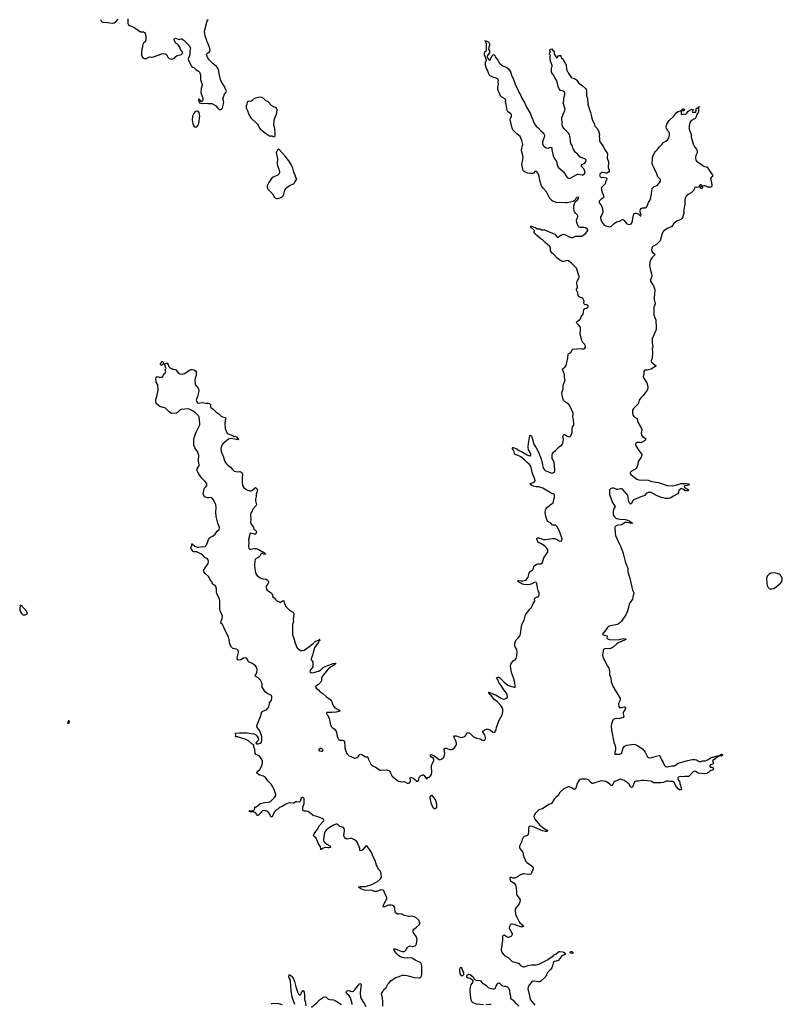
# Model space of a CAD drawing. Header units: inches. Extents: x 2294237 to 2473966, y 835830 to 1006981.
# Tile 24 of 77: x 2328371 to 2344997, y 934951 to 956432. Entities that reach past the tile are written whole.
import ezdxf

# ---------------------------------------------------------------- set-up
doc = ezdxf.new("R2010")
doc.units = ezdxf.units.IN
doc.header["$MEASUREMENT"] = 0
for name, color, linetype in [('C3924', 7, 'Continuous'), ('C3933', 7, 'Continuous'), ('C3934', 7, 'Continuous'), ('C3935', 7, 'Continuous'), ('C3943', 7, 'Continuous'), ('C3944', 7, 'Continuous'), ('C3945', 7, 'Continuous')]:
    doc.layers.add(name, color=color, linetype=linetype)

msp = doc.modelspace()

# ---------------------------------------------------------------- linework, layer by layer
at = {"layer": 'C3924', "color": 6, "elevation": 300}
for points in [[(2328390, 943658), (2328382, 943650), (2328371, 943590), (2328376, 943550), (2328390, 943512), (2328410, 943478), (2328430, 943458), (2328450, 943446), (2328490, 943445), (2328530, 943462), (2328538, 943470), (2328535, 943490), (2328517, 943530), (2328436, 943616), (2328430, 943628), (2328410, 943648)], [(2329450, 941146), (2329430, 941138), (2329418, 941110), (2329414, 941090), (2329430, 941074), (2329450, 941094), (2329455, 941110)]]:
    msp.add_lwpolyline(points, close=True, dxfattribs=at)
at = {"layer": 'C3933', "color": 6, "elevation": 200}
for points in [[(2336288, 934910), (2336286, 935014), (2336282, 935090), (2336260, 935170), (2336262, 935190), (2336291, 935229), (2336309, 935271), (2336361, 935319), (2336400, 935390), (2336430, 935419), (2336471, 935469), (2336570, 935538), (2336642, 935558), (2336712, 935588), (2336750, 935590), (2336810, 935583), (2336870, 935562), (2336970, 935539), (2337070, 935529), (2337090, 935532), (2337115, 935545), (2337131, 935569), (2337138, 935602), (2337142, 935650), (2337140, 935790), (2337133, 935830), (2337115, 935855), (2337091, 935871), (2336990, 935913), (2336940, 935950), (2336910, 935962), (2336830, 935960), (2336750, 935967), (2336710, 935973), (2336670, 935986), (2336636, 936010), (2336576, 936070), (2336532, 936130), (2336527, 936150), (2336530, 936158), (2336550, 936160), (2336710, 936103), (2336750, 936102), (2336770, 936111), (2336791, 936129), (2336828, 936192), (2336850, 936214), (2336870, 936223), (2336890, 936225), (2336930, 936213), (2336950, 936212), (2336990, 936225), (2337010, 936242), (2337025, 936270), (2337035, 936370), (2337014, 936430), (2336960, 936510), (2336948, 936550), (2336948, 936570), (2336966, 936594), (2337024, 936636), (2337085, 936690), (2337093, 936710), (2337093, 936730), (2337070, 936784), (2337010, 936843), (2336950, 936870), (2336930, 936872), (2336870, 936865), (2336850, 936868), (2336761, 936890), (2336690, 936924), (2336630, 936919), (2336610, 936920), (2336590, 936927), (2336567, 936947), (2336556, 936970), (2336551, 937050), (2336544, 937070), (2336530, 937092), (2336507, 937110), (2336470, 937117), (2336410, 937113), (2336390, 937108), (2336310, 937070), (2336295, 937075), (2336293, 937090), (2336316, 937150), (2336372, 937250), (2336378, 937270), (2336370, 937304), (2336336, 937356), (2336307, 937427), (2336290, 937444), (2336247, 937447), (2336150, 937414), (2336110, 937409), (2336055, 937435), (2336030, 937442), (2335910, 937431), (2335879, 937439), (2335812, 937470), (2335778, 937490), (2335759, 937510), (2335770, 937517), (2335797, 937523), (2335910, 937521), (2336050, 937567), (2336170, 937630), (2336236, 937690), (2336251, 937710), (2336259, 937730), (2336251, 937789), (2336234, 937854), (2336223, 937870), (2336186, 937906), (2336170, 937954), (2336147, 937990), (2336123, 938090), (2336070, 938186), (2336050, 938259), (2335950, 938402), (2335930, 938408), (2335910, 938399), (2335850, 938324), (2335830, 938308), (2335810, 938300), (2335790, 938308), (2335786, 938350), (2335774, 938390), (2335729, 938490), (2335715, 938510), (2335657, 938550), (2335610, 938568), (2335573, 938567), (2335510, 938555), (2335490, 938559), (2335470, 938573), (2335450, 938597), (2335439, 938630), (2335453, 938750), (2335446, 938790), (2335428, 938810), (2335351, 938831), (2335310, 938873), (2335290, 938879), (2335270, 938878), (2335210, 938857), (2335126, 938810), (2335050, 938747), (2335030, 938724), (2335013, 938690), (2334992, 938570), (2334993, 938530), (2335005, 938505), (2335030, 938474), (2335070, 938445), (2335136, 938410), (2335156, 938390), (2335155, 938385), (2335138, 938370), (2335110, 938365), (2335090, 938363), (2335030, 938370), (2335010, 938367), (2334985, 938355), (2334950, 938328), (2334930, 938329), (2334935, 938345), (2334929, 938390), (2334889, 938450), (2334833, 938573), (2334778, 938630), (2334794, 938670), (2334863, 938770), (2334908, 938852), (2334993, 938950), (2335003, 938970), (2334996, 938990), (2334954, 939010), (2334848, 939048), (2334790, 939062), (2334770, 939071), (2334690, 939133), (2334650, 939157), (2334616, 939164), (2334570, 939164), (2334550, 939175), (2334543, 939190), (2334541, 939230), (2334545, 939255), (2334570, 939331), (2334574, 939390), (2334570, 939444), (2334550, 939464), (2334530, 939463), (2334509, 939450), (2334499, 939430), (2334483, 939377), (2334470, 939365), (2334408, 939372), (2334390, 939368), (2334350, 939341), (2334330, 939336), (2334250, 939346), (2334170, 939318), (2334093, 939270), (2334033, 939247), (2333990, 939204), (2333950, 939176), (2333923, 939150), (2333903, 939117), (2333888, 939072), (2333870, 939038), (2333850, 939043), (2333822, 939102), (2333795, 939135), (2333762, 939162), (2333730, 939175), (2333690, 939180), (2333668, 939172), (2333646, 939154), (2333610, 939107), (2333570, 939069), (2333550, 939074), (2333518, 939118), (2333482, 939142), (2333450, 939148), (2333379, 939150), (2333375, 939170), (2333390, 939174), (2333429, 939171), (2333446, 939174), (2333478, 939190), (2333495, 939210), (2333489, 939230), (2333498, 939250), (2333510, 939258), (2333530, 939258), (2333589, 939310), (2333621, 939330), (2333710, 939355), (2333790, 939358), (2333830, 939369), (2333936, 939470), (2333955, 939505), (2333957, 939530), (2333916, 939636), (2333876, 939716), (2333852, 939752), (2333779, 939830), (2333730, 939899), (2333710, 939917), (2333690, 939927), (2333604, 939950), (2333550, 939990), (2333546, 940000)], [(2336455, 940000), (2336476, 939956), (2336495, 939930), (2336617, 939830), (2336639, 939819), (2336690, 939805), (2336750, 939811), (2336767, 939807), (2336817, 939777), (2336850, 939776), (2336870, 939783), (2336889, 939811), (2336891, 939831), (2336881, 939890), (2336890, 939906), (2336910, 939902), (2336950, 939883), (2336982, 939862), (2337030, 939821), (2337050, 939817), (2337067, 939833), (2337079, 939890), (2337090, 939917), (2337110, 939937), (2337155, 939955), (2337170, 939956), (2337190, 939941), (2337230, 939876), (2337250, 939871), (2337270, 939896), (2337310, 939914), (2337330, 939934), (2337350, 939970), (2337357, 940000)], [(2340000, 939388), (2339968, 939332), (2339950, 939322), (2339908, 939310), (2339770, 939219), (2339710, 939205), (2339690, 939195), (2339610, 939117), (2339590, 939081), (2339584, 939050), (2339590, 939016), (2339604, 938990), (2339710, 938859), (2339804, 938784), (2339864, 938750), (2339875, 938730), (2339857, 938723), (2339838, 938722), (2339770, 938733), (2339550, 938831), (2339510, 938837), (2339490, 938834), (2339470, 938816), (2339462, 938798), (2339461, 938690), (2339450, 938644), (2339431, 938629), (2339390, 938623), (2339370, 938614), (2339348, 938592), (2339326, 938550), (2339309, 938491), (2339270, 938401), (2339268, 938370), (2339274, 938354), (2339343, 938270), (2339351, 938250), (2339350, 938210), (2339359, 938170), (2339409, 938069), (2339430, 938044), (2339489, 938010), (2339560, 937950), (2339568, 937930), (2339568, 937910), (2339521, 937799), (2339512, 937788), (2339458, 937782), (2339370, 937799), (2339350, 937799), (2339290, 937775), (2339222, 937730), (2339170, 937705), (2339150, 937702), (2339130, 937705), (2339070, 937722), (2339057, 937710), (2339054, 937690), (2339070, 937647), (2339090, 937628), (2339152, 937592), (2339183, 937550), (2339189, 937530), (2339192, 937470), (2339204, 937410), (2339202, 937350), (2339213, 937330), (2339262, 937270), (2339281, 937230), (2339276, 937190), (2339258, 937142), (2339235, 937110), (2339193, 937067), (2339177, 937030), (2339173, 936987), (2339187, 936890), (2339207, 936850), (2339235, 936810), (2339260, 936750), (2339273, 936730), (2339349, 936670), (2339354, 936650), (2339330, 936642), (2339290, 936643), (2339150, 936693), (2339110, 936703), (2339090, 936702), (2339069, 936691), (2339047, 936650), (2339041, 936610), (2339102, 936510), (2339109, 936490), (2339109, 936470), (2339100, 936450), (2339076, 936430), (2339030, 936411), (2338997, 936417), (2338930, 936460), (2338907, 936450), (2338897, 936423), (2338897, 936350), (2338870, 936150), (2338871, 936130), (2338881, 936090), (2338890, 936073), (2338930, 936023), (2338950, 936006), (2339022, 935970), (2339090, 935900), (2339110, 935888), (2339249, 935849), (2339294, 935794), (2339330, 935773), (2339350, 935769), (2339370, 935772), (2339450, 935801), (2339529, 935809), (2339630, 935813), (2339691, 935829), (2339881, 935919), (2339916, 935950), (2339975, 935985), (2340000, 936011)], [(2340000, 935852), (2339999, 935850), (2339991, 935790), (2339975, 935750), (2339940, 935700), (2339875, 935645), (2339839, 935561), (2339814, 935526), (2339738, 935462), (2339710, 935445), (2339676, 935444), (2339590, 935459), (2339570, 935459), (2339540, 935450), (2339520, 935430), (2339503, 935397), (2339465, 935350), (2339455, 935325), (2339450, 935290), (2339454, 935250), (2339479, 935179), (2339493, 935090), (2339509, 935050), (2339599, 934930)], [(2334367, 934950), (2334308, 935110), (2334287, 935250), (2334277, 935457), (2334269, 935490), (2334248, 935530), (2334242, 935550), (2334246, 935594), (2334250, 935601), (2334254, 935594), (2334290, 935572), (2334310, 935552), (2334337, 935510), (2334360, 935450), (2334392, 935330), (2334430, 935220), (2334450, 935178), (2334470, 935159), (2334490, 935161), (2334511, 935189), (2334530, 935239), (2334550, 935251), (2334570, 935215), (2334580, 935150), (2334578, 935058), (2334604, 934990), (2334610, 934917)], [(2339253, 934910), (2339200, 934960), (2339150, 935020), (2339130, 935038), (2339080, 935070), (2339078, 935130), (2339067, 935170), (2339057, 935250), (2339039, 935290), (2339010, 935321), (2338990, 935334), (2338970, 935339), (2338930, 935341), (2338907, 935347), (2338890, 935356), (2338830, 935410), (2338810, 935416), (2338790, 935402), (2338770, 935375), (2338737, 935303), (2338728, 935292), (2338710, 935283), (2338690, 935282), (2338630, 935297), (2338593, 935313), (2338551, 935351), (2338479, 935399), (2338430, 935453), (2338410, 935462), (2338333, 935473), (2338289, 935489), (2338273, 935530), (2338190, 935595), (2338170, 935603), (2338150, 935599), (2338131, 935590), (2338111, 935570), (2338111, 935550), (2338152, 935530), (2338190, 935519), (2338243, 935483), (2338251, 935470), (2338251, 935451), (2338242, 935430), (2338206, 935374), (2338184, 935290), (2338184, 935230), (2338198, 935090), (2338212, 935030), (2338250, 934994), (2338290, 934973), (2338322, 934962), (2338485, 934945)], [(2335620, 934950), (2335623, 934970), (2335583, 935090), (2335557, 935137), (2335498, 935190), (2335490, 935210), (2335493, 935230), (2335510, 935244), (2335530, 935249), (2335570, 935243), (2335610, 935229), (2335630, 935229), (2335650, 935238), (2335670, 935258), (2335750, 935365), (2335790, 935404), (2335810, 935396), (2335813, 935373), (2335801, 935279), (2335796, 935190), (2335802, 935122), (2335817, 935070), (2335883, 934970), (2335920, 934900)], [(2334730, 934888), (2334850, 934987), (2334910, 935048), (2334970, 935095), (2334990, 935107), (2335030, 935116), (2335050, 935108), (2335086, 935070), (2335102, 935062), (2335130, 935055), (2335210, 935050), (2335250, 935033), (2335390, 934950)], [(2333870, 934950), (2333864, 934970), (2333910, 934977), (2334010, 934972), (2334090, 934944)], [(2338535, 934945), (2338610, 934956), (2338630, 934954), (2338644, 934950)]]:
    msp.add_lwpolyline(points, dxfattribs=at)
for points in [[(2337350, 939506), (2337326, 939494), (2337314, 939470), (2337311, 939450), (2337335, 939350), (2337370, 939259), (2337390, 939231), (2337410, 939221), (2337430, 939226), (2337458, 939242), (2337466, 939254), (2337463, 939310), (2337450, 939377), (2337430, 939427), (2337410, 939456), (2337370, 939496)], [(2337990, 935754), (2337970, 935741), (2337958, 935710), (2337970, 935618), (2337990, 935585), (2338010, 935576), (2338030, 935582), (2338057, 935603), (2338056, 935630), (2338010, 935740)]]:
    msp.add_lwpolyline(points, close=True, dxfattribs=at)
at = {"layer": 'C3934', "color": 6, "elevation": 200}
for points in [[(2333546, 940000), (2333542, 940010), (2333550, 940030), (2333603, 940077), (2333644, 940136), (2333667, 940210), (2333668, 940270), (2333646, 940310), (2333590, 940370), (2333523, 940403), (2333503, 940423), (2333494, 940510), (2333478, 940570), (2333476, 940610), (2333430, 940632), (2333359, 940699), (2333290, 940739), (2333163, 940770), (2333130, 940789), (2333090, 940784), (2333078, 940790), (2333086, 940810), (2333078, 940870), (2333163, 940877), (2333330, 940876), (2333417, 940857), (2333476, 940850), (2333510, 940838), (2333530, 940824), (2333550, 940793), (2333570, 940755), (2333575, 940730), (2333569, 940710), (2333534, 940670), (2333523, 940650), (2333524, 940644), (2333536, 940636), (2333550, 940633), (2333570, 940637), (2333612, 940650), (2333643, 940670), (2333652, 940710), (2333648, 940792), (2333598, 940930), (2333552, 940990), (2333544, 941030), (2333548, 941048), (2333620, 941230), (2333648, 941330), (2333670, 941346), (2333756, 941384), (2333783, 941410), (2333796, 941430), (2333805, 941450), (2333814, 941510), (2333821, 941530), (2333859, 941590), (2333867, 941627), (2333868, 941670), (2333858, 941690), (2333761, 941741), (2333723, 941770), (2333669, 941849), (2333659, 941870), (2333655, 941950), (2333623, 942023), (2333570, 942076), (2333508, 942110), (2333514, 942130), (2333530, 942154), (2333544, 942190), (2333550, 942250), (2333544, 942290), (2333510, 942339), (2333430, 942395), (2333374, 942414), (2333363, 942423), (2333350, 942440), (2333330, 942488), (2333310, 942503), (2333290, 942508), (2333250, 942502), (2333190, 942468), (2333150, 942457), (2333130, 942466), (2333110, 942490), (2333110, 942510), (2333141, 942630), (2333141, 942650), (2333133, 942670), (2333111, 942690), (2333090, 942700), (2333017, 942717), (2332990, 942741), (2332954, 942810), (2332941, 942910), (2332921, 942970), (2332849, 943110), (2332817, 943197), (2332790, 943239), (2332756, 943270), (2332763, 943310), (2332789, 943371), (2332793, 943410), (2332783, 943450), (2332742, 943530), (2332734, 943590), (2332736, 943750), (2332726, 943790), (2332670, 943914), (2332663, 943950), (2332659, 944019), (2332645, 944065), (2332630, 944086), (2332589, 944110), (2332569, 944130), (2332572, 944152), (2332550, 944172), (2332530, 944201), (2332488, 944288), (2332418, 944350), (2332388, 944390), (2332382, 944410), (2332386, 944430), (2332482, 944570), (2332488, 944610), (2332480, 944650), (2332468, 944668), (2332410, 944701), (2332356, 944756), (2332321, 944781), (2332230, 944822), (2332170, 944822), (2332151, 944830), (2332109, 944891), (2332104, 944910), (2332106, 944930), (2332129, 944970), (2332122, 944990), (2332123, 944997), (2332130, 944998), (2332138, 944990), (2332138, 944978), (2332170, 944965), (2332185, 944950), (2332250, 944928), (2332274, 944926), (2332350, 944936), (2332386, 944934), (2332418, 944942), (2332429, 944951), (2332456, 945004), (2332488, 945090), (2332510, 945123), (2332530, 945141), (2332590, 945174), (2332634, 945206), (2332677, 945270), (2332717, 945310), (2332724, 945350), (2332690, 945451), (2332653, 945590), (2332647, 945687), (2332657, 945790), (2332644, 945850), (2332596, 945956), (2332570, 945991), (2332550, 946004), (2332530, 946007), (2332490, 945999), (2332462, 946002), (2332410, 946024), (2332385, 946050), (2332374, 946090), (2332388, 946150), (2332393, 946190), (2332400, 946210), (2332435, 946245), (2332451, 946269), (2332453, 946290), (2332448, 946310), (2332410, 946365), (2332342, 946430), (2332268, 946530), (2332234, 946610), (2332237, 946630), (2332278, 946690), (2332287, 946710), (2332267, 946810), (2332278, 946930), (2332250, 947010), (2332190, 947089), (2332180, 947110), (2332169, 947151), (2332167, 947273), (2332172, 947310), (2332206, 947394), (2332216, 947430), (2332298, 947590), (2332302, 947630), (2332284, 947764), (2332268, 947788), (2332179, 947879), (2332155, 947895), (2332050, 947945), (2331890, 947931), (2331865, 947915), (2331810, 947860), (2331790, 947851), (2331690, 947842), (2331670, 947845), (2331634, 947870), (2331550, 947957), (2331430, 947992), (2331390, 948019), (2331350, 948061), (2331339, 948110), (2331339, 948150), (2331358, 948210), (2331387, 948353), (2331385, 948465), (2331350, 948527), (2331343, 948557), (2331340, 948590), (2331350, 948631), (2331370, 948645), (2331399, 948639), (2331430, 948625), (2331450, 948632), (2331470, 948632), (2331489, 948651), (2331522, 948710), (2331549, 948731), (2331555, 948750), (2331542, 948790), (2331558, 948830), (2331538, 948910), (2331546, 948930), (2331570, 948942), (2331590, 948942), (2331598, 948930), (2331602, 948910), (2331616, 948890), (2331618, 948870), (2331642, 948842), (2331667, 948827), (2331710, 948811), (2331730, 948811), (2331770, 948801), (2331829, 948729), (2331866, 948706), (2331922, 948702), (2331965, 948715), (2332087, 948790), (2332110, 948798), (2332130, 948799), (2332170, 948790), (2332203, 948770), (2332215, 948750), (2332221, 948710), (2332216, 948670), (2332198, 948610), (2332192, 948570), (2332200, 948490), (2332214, 948450), (2332265, 948390), (2332280, 948350), (2332280, 948330), (2332250, 948210), (2332221, 948130), (2332224, 948110), (2332232, 948092), (2332250, 948074), (2332270, 948069), (2332350, 948082), (2332429, 948069), (2332490, 948065), (2332515, 948055), (2332523, 948050), (2332533, 948030), (2332530, 947990), (2332537, 947970), (2332590, 947938), (2332650, 947874), (2332710, 947832), (2332761, 947781), (2332790, 947768), (2332855, 947755), (2332859, 947750), (2332861, 947730), (2332844, 947630), (2332852, 947510), (2332858, 947490), (2332895, 947415), (2332915, 947395), (2333010, 947359), (2333030, 947347), (2333076, 947336), (2333103, 947323), (2333142, 947270), (2333133, 947267), (2332990, 947298), (2332922, 947278), (2332886, 947254), (2332801, 947179), (2332761, 947110), (2332754, 947066), (2332765, 947010), (2332818, 946890), (2332836, 946810), (2332857, 946770), (2332880, 946740), (2332910, 946712), (2332970, 946670), (2333010, 946622), (2333050, 946585), (2333090, 946572), (2333130, 946568), (2333174, 946574), (2333190, 946571), (2333216, 946550), (2333228, 946510), (2333219, 946430), (2333219, 946330), (2333230, 946270), (2333250, 946230), (2333310, 946182), (2333346, 946166), (2333390, 946155), (2333410, 946154), (2333430, 946159), (2333490, 946214), (2333510, 946223), (2333530, 946211), (2333551, 946190), (2333554, 946170), (2333551, 946151), (2333539, 946121), (2333529, 946070), (2333530, 946030), (2333509, 945970), (2333514, 945934), (2333536, 945850), (2333527, 945830), (2333453, 945750), (2333437, 945710), (2333413, 945670), (2333405, 945630), (2333407, 945530), (2333402, 945470), (2333410, 945439), (2333465, 945350), (2333476, 945316), (2333490, 945302), (2333510, 945298), (2333522, 945290), (2333530, 945274), (2333533, 945250), (2333521, 945219), (2333510, 945205), (2333490, 945207), (2333410, 945229), (2333390, 945215), (2333384, 945170), (2333361, 945090), (2333366, 945030), (2333360, 944930), (2333370, 944904), (2333390, 944884), (2333410, 944879), (2333490, 944893), (2333530, 944893), (2333570, 944881), (2333627, 944847), (2333701, 944810), (2333726, 944790), (2333731, 944770), (2333710, 944765), (2333690, 944770), (2333670, 944784), (2333650, 944784), (2333629, 944771), (2333605, 944730), (2333588, 944710), (2333566, 944694), (2333524, 944676), (2333505, 944655), (2333498, 944630), (2333493, 944527), (2333506, 944410), (2333523, 944343), (2333550, 944304), (2333616, 944256), (2333670, 944234), (2333748, 944228), (2333770, 944215), (2333790, 944190), (2333799, 944170), (2333799, 944150), (2333787, 944130), (2333751, 944090), (2333746, 944074), (2333744, 944050), (2333753, 944010), (2333770, 943985), (2333830, 943941), (2333852, 943930), (2333870, 943912), (2333882, 943870), (2333882, 943850), (2333914, 943830), (2333930, 943814), (2333938, 943790), (2333970, 943761), (2334042, 943722), (2334050, 943721), (2334069, 943730), (2334090, 943750), (2334110, 943759), (2334130, 943755), (2334142, 943690), (2334184, 943624), (2334253, 943553), (2334336, 943510), (2334345, 943470), (2334333, 943350), (2334338, 943302), (2334322, 943238), (2334322, 943090), (2334316, 943050), (2334316, 943016), (2334358, 942910), (2334378, 942830), (2334416, 942736), (2334430, 942719), (2334492, 942672), (2334530, 942667), (2334570, 942679), (2334698, 942762), (2334730, 942793), (2334778, 942830), (2334810, 942863), (2334900, 942900), (2334911, 942911), (2334914, 942910), (2334911, 942909), (2334912, 942890), (2334901, 942879), (2334889, 942850), (2334825, 942775), (2334796, 942730), (2334767, 942630), (2334754, 942566), (2334725, 942490), (2334725, 942470), (2334763, 942423), (2334763, 942317), (2334751, 942290), (2334714, 942250), (2334704, 942230), (2334699, 942210), (2334711, 942191), (2334730, 942185), (2334782, 942190), (2334909, 942230), (2334934, 942246), (2334984, 942296), (2335030, 942319), (2335070, 942336), (2335113, 942347), (2335209, 942390), (2335250, 942396), (2335261, 942390), (2335250, 942370), (2335230, 942350), (2335142, 942298), (2335100, 942260), (2335061, 942219), (2334990, 942133), (2334961, 942090), (2334952, 942070), (2334952, 942010), (2334944, 941996), (2334884, 941930), (2334829, 941890), (2334820, 941870), (2334833, 941850), (2334885, 941810), (2334913, 941773), (2334978, 941730), (2335059, 941659), (2335139, 941599), (2335166, 941566), (2335204, 941470), (2335243, 941423), (2335270, 941402), (2335345, 941370), (2335354, 941350), (2335270, 941323), (2335174, 941314), (2335070, 941315), (2335062, 941310), (2335062, 941290), (2335075, 941275), (2335117, 941197), (2335137, 941077), (2335145, 941050), (2335165, 941010), (2335187, 940987), (2335230, 940963), (2335274, 940910), (2335280, 940890), (2335291, 940791), (2335311, 940750), (2335330, 940721), (2335350, 940711), (2335410, 940716), (2335431, 940710), (2335453, 940693), (2335458, 940550), (2335484, 940470), (2335510, 940417), (2335530, 940391), (2335542, 940382), (2335670, 940323), (2335705, 940325), (2335730, 940334), (2335749, 940351), (2335770, 940388), (2335790, 940403), (2335810, 940408), (2335830, 940403), (2335910, 940353), (2335952, 940352), (2335963, 940343), (2335978, 940290), (2336030, 940190), (2336050, 940167), (2336070, 940153), (2336126, 940126), (2336230, 940061), (2336250, 940056), (2336370, 940064), (2336390, 940062), (2336425, 940050), (2336437, 940037), (2336455, 940000)], [(2340000, 946088), (2339998, 946090), (2339921, 946121), (2339773, 946213), (2339690, 946241), (2339630, 946244), (2339575, 946255), (2339538, 946270), (2339509, 946290), (2339505, 946310), (2339590, 946342), (2339606, 946374), (2339601, 946410), (2339554, 946530), (2339512, 946692), (2339488, 946728), (2339433, 946770), (2339381, 946821), (2339295, 946895), (2339256, 946916), (2339161, 946950), (2339155, 947010), (2339140, 947040), (2339118, 947070), (2339114, 947090), (2339121, 947099), (2339130, 947101), (2339208, 947072), (2339250, 947037), (2339310, 947014), (2339347, 946987), (2339430, 946941), (2339490, 946916), (2339510, 946920), (2339518, 946942), (2339514, 946970), (2339467, 947047), (2339456, 947104), (2339461, 947190), (2339471, 947230), (2339483, 947317), (2339490, 947345), (2339510, 947365), (2339530, 947343), (2339546, 947310), (2339583, 947170), (2339634, 947090), (2339676, 947010), (2339741, 946850), (2339772, 946730), (2339780, 946670), (2339790, 946641), (2339810, 946613), (2339830, 946596), (2339950, 946545), (2339970, 946541), (2339990, 946543), (2340000, 946547)], [(2340000, 946822), (2339981, 946861), (2339977, 946883), (2339979, 946930), (2339989, 946970), (2340000, 946987)], [(2340000, 945405), (2339988, 945408), (2339949, 945450), (2339884, 945484), (2339869, 945509), (2339841, 945590), (2339829, 945690), (2339833, 945730), (2339849, 945770), (2339867, 945793), (2339916, 945824), (2339934, 945846), (2339957, 945863), (2339990, 945881), (2340000, 945893)], [(2337357, 940000), (2337359, 940010), (2337351, 940130), (2337352, 940168), (2337391, 940250), (2337398, 940270), (2337399, 940290), (2337391, 940311), (2337340, 940350), (2337330, 940370), (2337330, 940395), (2337350, 940398), (2337407, 940370), (2337458, 940338), (2337514, 940294), (2337530, 940288), (2337570, 940298), (2337616, 940344), (2337635, 940385), (2337637, 940430), (2337624, 940510), (2337630, 940531), (2337650, 940542), (2337670, 940540), (2337750, 940508), (2337790, 940508), (2337810, 940515), (2337843, 940537), (2337882, 940590), (2337896, 940624), (2337897, 940650), (2337881, 940701), (2337842, 940770), (2337839, 940790), (2337850, 940806), (2337869, 940811), (2337890, 940807), (2337990, 940774), (2338030, 940777), (2338069, 940791), (2338080, 940800), (2338098, 940822), (2338130, 940875), (2338150, 940878), (2338190, 940861), (2338263, 940790), (2338280, 940780), (2338330, 940761), (2338410, 940742), (2338450, 940721), (2338490, 940707), (2338507, 940713), (2338516, 940724), (2338525, 940750), (2338527, 940770), (2338523, 940803), (2338512, 940832), (2338472, 940890), (2338472, 940910), (2338497, 940930), (2338550, 940955), (2338586, 940954), (2338633, 940933), (2338690, 940886), (2338710, 940880), (2338730, 940891), (2338753, 940927), (2338762, 940950), (2338770, 940990), (2338822, 941150), (2338890, 941270), (2338901, 941330), (2338901, 941390), (2338888, 941430), (2338863, 941470), (2338791, 941551), (2338710, 941611), (2338659, 941679), (2338610, 941724), (2338600, 941750), (2338602, 941758), (2338610, 941762), (2338698, 941718), (2338756, 941696), (2338870, 941628), (2338910, 941612), (2338950, 941614), (2338990, 941629), (2339005, 941650), (2339007, 941670), (2338991, 941731), (2338929, 941809), (2338870, 941903), (2338831, 941950), (2338819, 941970), (2338796, 942036), (2338770, 942071), (2338794, 942086), (2338810, 942087), (2338830, 942081), (2338850, 942067), (2338930, 941979), (2339010, 941917), (2339070, 941893), (2339150, 941871), (2339170, 941872), (2339175, 941885), (2339169, 941971), (2339147, 942050), (2339096, 942190), (2339075, 942330), (2339081, 942370), (2339090, 942392), (2339130, 942443), (2339170, 942470), (2339189, 942491), (2339202, 942518), (2339211, 942551), (2339220, 942650), (2339211, 942691), (2339172, 942750), (2339166, 942770), (2339168, 942810), (2339176, 942850), (2339197, 942903), (2339246, 942954), (2339275, 942990), (2339286, 943014), (2339292, 943030), (2339310, 943210), (2339335, 943270), (2339370, 943330), (2339398, 943450), (2339410, 943470), (2339490, 943570), (2339530, 943610), (2339565, 943695), (2339599, 943750), (2339595, 943790), (2339602, 943810), (2339650, 943841), (2339670, 943841), (2339688, 943850), (2339699, 943890), (2339699, 943930), (2339678, 943978), (2339659, 944039), (2339649, 944130), (2339639, 944150), (2339630, 944157), (2339610, 944161), (2339590, 944156), (2339537, 944123), (2339491, 944109), (2339450, 944104), (2339368, 944108), (2339335, 944115), (2339300, 944140), (2339243, 944170), (2339228, 944192), (2339250, 944200), (2339310, 944190), (2339350, 944190), (2339398, 944202), (2339423, 944217), (2339455, 944270), (2339481, 944359), (2339510, 944399), (2339550, 944426), (2339569, 944450), (2339586, 944514), (2339606, 944534), (2339646, 944554), (2339670, 944559), (2339730, 944559), (2339757, 944570), (2339769, 944590), (2339798, 944690), (2339878, 944810), (2339887, 944833), (2339887, 944870), (2339866, 944906), (2339812, 944952), (2339730, 945004), (2339679, 945030), (2339665, 945050), (2339647, 945090), (2339647, 945113), (2339654, 945126), (2339690, 945125), (2339790, 945093), (2339830, 945093), (2339990, 945114), (2340000, 945114)]]:
    msp.add_lwpolyline(points, dxfattribs=at)
for points in [[(2331450, 948898), (2331442, 948910), (2331442, 948930), (2331462, 948950), (2331470, 948972), (2331490, 948972), (2331514, 948930), (2331490, 948908), (2331470, 948898)], [(2334950, 940532), (2334922, 940530), (2334891, 940510), (2334896, 940490), (2334910, 940481), (2334950, 940471), (2334970, 940471), (2334984, 940490), (2334973, 940510)]]:
    msp.add_lwpolyline(points, close=True, dxfattribs=at)
at = {"layer": 'C3935', "color": 6}
for points, elevation in [([(2330135, 956435), (2330155, 956395), (2330170, 956382), (2330190, 956375), (2330288, 956372), (2330390, 956359), (2330430, 956363), (2330470, 956389), (2330519, 956441)], 300), ([(2330730, 956450), (2330727, 956350), (2330741, 956321), (2330763, 956303), (2330810, 956289), (2330890, 956247), (2331006, 956170), (2331070, 956166), (2331095, 956155), (2331105, 956145), (2331123, 956050), (2331121, 955990), (2331104, 955950), (2331070, 955918), (2331056, 955890), (2331049, 955831), (2331035, 955790), (2331026, 955710), (2331030, 955662), (2331042, 955622), (2331057, 955597), (2331083, 955583), (2331132, 955588), (2331199, 955621), (2331250, 955617), (2331290, 955620), (2331470, 955685), (2331510, 955693), (2331550, 955685), (2331570, 955671), (2331598, 955618), (2331630, 955583), (2331690, 955573), (2331730, 955583), (2331750, 955599), (2331775, 955630), (2331801, 955650), (2331898, 955670), (2331916, 955690), (2331919, 955710), (2331910, 955736), (2331880, 955780), (2331860, 955830), (2331835, 955875), (2331815, 955895), (2331786, 955910), (2331765, 955930), (2331740, 955990), (2331740, 956010), (2331750, 956022), (2331770, 956027), (2331850, 955999), (2331885, 956015), (2331906, 956014), (2331950, 955987), (2332056, 955876), (2332093, 955810), (2332077, 955750), (2332078, 955690), (2332073, 955650), (2332047, 955570), (2332110, 955425), (2332130, 955398), (2332170, 955391), (2332210, 955342), (2332270, 955311), (2332290, 955285), (2332314, 955230), (2332316, 955190), (2332311, 955170), (2332311, 955131), (2332326, 955086), (2332327, 955070), (2332348, 955028), (2332348, 955008), (2332328, 954930), (2332323, 954843), (2332364, 954710), (2332365, 954675), (2332350, 954646), (2332330, 954646), (2332315, 954670), (2332294, 954690), (2332270, 954697), (2332266, 954690), (2332267, 954670), (2332284, 954630), (2332290, 954621), (2332310, 954611), (2332330, 954614), (2332350, 954605), (2332410, 954614), (2332474, 954605), (2332510, 954607), (2332562, 954602), (2332643, 954563), (2332690, 954502), (2332730, 954465), (2332770, 954478), (2332790, 954502), (2332801, 954530), (2332805, 954575), (2332821, 954630), (2332803, 954703), (2332804, 954730), (2332834, 954806), (2332872, 954850), (2332877, 954870), (2332875, 954890), (2332827, 954987), (2332787, 955047), (2332752, 955130), (2332718, 955250), (2332702, 955350), (2332685, 955385), (2332665, 955410), (2332590, 955472), (2332510, 955550), (2332467, 955610), (2332449, 955650), (2332445, 955670), (2332454, 955690), (2332475, 955710), (2332509, 955731), (2332524, 955770), (2332508, 955830), (2332454, 955970), (2332436, 956030), (2332425, 956050), (2332403, 956170), (2332407, 956210), (2332456, 956410), (2332470, 956426), (2332490, 956437)], 300), ([(2340000, 952470), (2339990, 952473), (2339970, 952487), (2339929, 952530), (2339854, 952674), (2339790, 952749), (2339750, 952809), (2339710, 952927), (2339697, 953017), (2339679, 953059), (2339650, 953106), (2339630, 953123), (2339610, 953125), (2339570, 953084), (2339550, 953075), (2339510, 953074), (2339450, 953085), (2339390, 953105), (2339370, 953118), (2339350, 953143), (2339321, 953270), (2339324, 953310), (2339341, 953379), (2339346, 953434), (2339344, 953470), (2339322, 953550), (2339315, 953590), (2339317, 953630), (2339336, 953684), (2339339, 953710), (2339318, 953798), (2339299, 953850), (2339281, 953881), (2339210, 953941), (2339126, 954030), (2339107, 954067), (2339065, 954255), (2339070, 954284), (2339092, 954310), (2339096, 954324), (2339095, 954350), (2339085, 954370), (2339070, 954386), (2339010, 954422), (2338996, 954450), (2338980, 954580), (2338966, 954630), (2338969, 954670), (2338965, 954690), (2338949, 954709), (2338881, 954741), (2338860, 954760), (2338820, 954860), (2338804, 954890), (2338797, 954910), (2338796, 954950), (2338812, 955030), (2338806, 955070), (2338808, 955110), (2338800, 955130), (2338785, 955145), (2338760, 955160), (2338690, 955177), (2338628, 955210), (2338610, 955230), (2338585, 955290), (2338573, 955333), (2338549, 955370), (2338529, 955430), (2338524, 955470), (2338529, 955511), (2338542, 955518), (2338548, 955550), (2338506, 955666), (2338502, 955698), (2338509, 955731), (2338538, 955750), (2338549, 955770), (2338545, 955830), (2338550, 955910), (2338537, 955937), (2338525, 955950), (2338527, 955967), (2338509, 955971), (2338534, 955970), (2338590, 955951), (2338611, 955909), (2338613, 955870), (2338597, 955830), (2338594, 955790), (2338611, 955750), (2338615, 955725), (2338611, 955710), (2338584, 955676), (2338571, 955650), (2338563, 955630), (2338566, 955606), (2338610, 955552), (2338627, 955553), (2338636, 955564), (2338644, 955590), (2338670, 955642), (2338695, 955665), (2338710, 955671), (2338730, 955651), (2338741, 955621), (2338764, 955584), (2338811, 955530), (2338820, 955500), (2338836, 955476), (2338907, 955427), (2338994, 955390), (2339030, 955361), (2339070, 955293), (2339099, 955199), (2339132, 955150), (2339181, 955001), (2339230, 954908), (2339253, 954853), (2339290, 954794), (2339320, 954720), (2339387, 954610), (2339422, 954522), (2339504, 954390), (2339536, 954296), (2339597, 954157), (2339630, 954110), (2339678, 954070), (2339730, 954010), (2339786, 953966), (2339801, 953941), (2339811, 953910), (2339810, 953890), (2339769, 953770), (2339771, 953730), (2339787, 953687), (2339810, 953656), (2339850, 953635), (2339890, 953632), (2339950, 953651), (2339970, 953638), (2339975, 953630), (2339975, 953590), (2339993, 953490), (2340000, 953472)], 200), ([(2340000, 955237), (2339990, 955250), (2339968, 955290), (2339963, 955370), (2339970, 955398), (2339979, 955410), (2339982, 955430), (2339946, 955530), (2339934, 955610), (2339938, 955642), (2339946, 955650), (2339930, 955666), (2339924, 955684), (2339930, 955714), (2339946, 955730), (2339930, 955746), (2339930, 955772), (2339948, 955790), (2339974, 955794), (2339997, 955757), (2340000, 955755)], 200), ([(2340000, 951323), (2339990, 951331), (2339956, 951370), (2339944, 951390), (2339941, 951410), (2339944, 951450), (2339926, 951486), (2339829, 951570), (2339779, 951619), (2339735, 951650), (2339647, 951727), (2339614, 951750), (2339595, 951770), (2339587, 951793), (2339586, 951810), (2339595, 951830), (2339530, 951889), (2339517, 951910), (2339519, 951919), (2339509, 951930), (2339522, 951922), (2339530, 951926), (2339550, 951922), (2339590, 951904), (2339618, 951898), (2339650, 951872), (2339710, 951871), (2339751, 951851), (2339810, 951850), (2339876, 951816), (2339970, 951785), (2340000, 951770)], 200)]:
    msp.add_lwpolyline(points, dxfattribs=dict(at, elevation=elevation))
at = {"layer": 'C3935', "color": 6, "elevation": 300}
for points in [[(2333610, 954739), (2333510, 954718), (2333470, 954700), (2333430, 954659), (2333412, 954648), (2333367, 954653), (2333345, 954650), (2333327, 954630), (2333321, 954590), (2333308, 954550), (2333306, 954510), (2333336, 954450), (2333357, 954377), (2333413, 954290), (2333553, 954150), (2333568, 954130), (2333590, 954078), (2333611, 954051), (2333736, 953950), (2333794, 953914), (2333810, 953898), (2333830, 953892), (2333850, 953898), (2333870, 953896), (2333910, 953878), (2333930, 953882), (2333938, 953902), (2333939, 953950), (2333933, 954050), (2333914, 954130), (2333918, 954230), (2333928, 954270), (2333969, 954370), (2333979, 954410), (2333984, 954464), (2333977, 954490), (2333964, 954510), (2333950, 954519), (2333910, 954532), (2333862, 954562), (2333790, 954637), (2333727, 954670), (2333678, 954718), (2333650, 954735)], [(2332250, 954434), (2332210, 954429), (2332190, 954416), (2332170, 954389), (2332139, 954330), (2332132, 954250), (2332143, 954163), (2332167, 954110), (2332190, 954095), (2332210, 954091), (2332230, 954096), (2332239, 954101), (2332257, 954123), (2332274, 954166), (2332296, 954330), (2332292, 954372), (2332281, 954401), (2332270, 954422)], [(2334010, 953604), (2333990, 953588), (2333965, 953530), (2333967, 953490), (2333985, 953430), (2333991, 953390), (2333985, 953310), (2333988, 953270), (2334029, 953149), (2334036, 953110), (2334032, 953090), (2334018, 953062), (2333998, 953042), (2333950, 953017), (2333890, 952999), (2333872, 952988), (2333803, 952877), (2333769, 952811), (2333764, 952790), (2333767, 952770), (2333790, 952730), (2333880, 952630), (2333930, 952554), (2333943, 952543), (2333970, 952531), (2333990, 952531), (2334050, 952547), (2334090, 952567), (2334113, 952590), (2334130, 952625), (2334154, 952710), (2334173, 952750), (2334193, 952770), (2334270, 952825), (2334350, 952852), (2334375, 952905), (2334413, 952950), (2334409, 952970), (2334392, 952992), (2334378, 953038), (2334347, 953107), (2334329, 953190), (2334287, 953270), (2334236, 953350), (2334158, 953458), (2334090, 953530), (2334030, 953602)]]:
    msp.add_lwpolyline(points, close=True, dxfattribs=at)
at = {"layer": 'C3943', "color": 6, "elevation": 200}
for points in [[(2343031, 940000), (2342970, 939928), (2342950, 939918), (2342870, 939923), (2342830, 939917), (2342770, 939920), (2342738, 939910), (2342722, 939890), (2342720, 939860), (2342726, 939846), (2342756, 939810), (2342765, 939790), (2342767, 939767), (2342798, 939650), (2342790, 939630), (2342770, 939626), (2342755, 939630), (2342724, 939650), (2342670, 939722), (2342644, 939784), (2342625, 939805), (2342610, 939811), (2342550, 939814), (2342510, 939823), (2342470, 939822), (2342410, 939790), (2342350, 939781), (2342202, 939782), (2342186, 939786), (2342150, 939810), (2342121, 939821), (2341977, 939837), (2341930, 939836), (2341861, 939819), (2341802, 939818), (2341787, 939813), (2341778, 939802), (2341730, 939689), (2341710, 939683), (2341690, 939698), (2341650, 939762), (2341618, 939790), (2341550, 939833), (2341470, 939860), (2341450, 939859), (2341345, 939815), (2341325, 939795), (2341295, 939730), (2341290, 939723), (2341278, 939722), (2341270, 939723), (2341236, 939756), (2341190, 939790), (2341150, 939810), (2341110, 939821), (2341050, 939825), (2340870, 939772), (2340850, 939772), (2340830, 939781), (2340770, 939849), (2340750, 939859), (2340724, 939864), (2340610, 939866), (2340590, 939858), (2340570, 939838), (2340522, 939770), (2340506, 939690), (2340490, 939655), (2340476, 939644), (2340470, 939640), (2340450, 939644), (2340416, 939670), (2340350, 939698), (2340330, 939696), (2340231, 939649), (2340162, 939590), (2340146, 939570), (2340113, 939507), (2340064, 939470), (2340024, 939430), (2340000, 939388)], [(2343369, 940000), (2343350, 939990), (2343310, 939981), (2343170, 939995), (2343154, 940000)], [(2340000, 936011), (2340010, 936022), (2340070, 936050), (2340110, 936088), (2340130, 936101), (2340150, 936107), (2340210, 936096), (2340230, 936090), (2340260, 936070), (2340270, 936050), (2340262, 936038), (2340251, 936030), (2340217, 936023), (2340189, 936011), (2340148, 935950), (2340110, 935910), (2340070, 935891), (2340030, 935884), (2340010, 935873), (2340000, 935852)]]:
    msp.add_lwpolyline(points, dxfattribs=at)
msp.add_lwpolyline([(2340410, 936060), (2340390, 936064), (2340382, 936070), (2340374, 936090), (2340390, 936103), (2340410, 936104), (2340436, 936076), (2340439, 936070), (2340430, 936066)], close=True, dxfattribs=at)
at = {"layer": 'C3944', "color": 6, "elevation": 200}
for points in [[(2340000, 946987), (2340002, 946990), (2340062, 947038), (2340134, 947110), (2340190, 947154), (2340216, 947184), (2340226, 947270), (2340224, 947290), (2340210, 947330), (2340217, 947363), (2340225, 947375), (2340250, 947382), (2340310, 947345), (2340350, 947331), (2340370, 947337), (2340390, 947355), (2340414, 947430), (2340418, 947530), (2340423, 947550), (2340450, 947585), (2340455, 947605), (2340447, 947710), (2340433, 947770), (2340441, 947819), (2340438, 947850), (2340366, 948010), (2340350, 948030), (2340310, 948063), (2340250, 948099), (2340230, 948125), (2340196, 948230), (2340193, 948290), (2340196, 948310), (2340212, 948350), (2340218, 948382), (2340218, 948450), (2340224, 948476), (2340250, 948530), (2340260, 948570), (2340247, 948630), (2340249, 948690), (2340209, 948810), (2340224, 948830), (2340263, 948857), (2340287, 948890), (2340306, 948990), (2340322, 949050), (2340330, 949138), (2340342, 949150), (2340390, 949171), (2340404, 949190), (2340414, 949230), (2340430, 949243), (2340510, 949255), (2340570, 949259), (2340630, 949251), (2340670, 949255), (2340693, 949267), (2340704, 949290), (2340704, 949310), (2340684, 949350), (2340650, 949390), (2340629, 949430), (2340589, 949570), (2340600, 949650), (2340595, 949710), (2340590, 949730), (2340565, 949770), (2340519, 949810), (2340509, 949830), (2340519, 949850), (2340577, 949883), (2340596, 949904), (2340612, 949950), (2340647, 950000)], [(2342199, 950000), (2342199, 949990), (2342215, 949935), (2342242, 949882), (2342238, 949830), (2342247, 949770), (2342251, 949690), (2342240, 949650), (2342205, 949575), (2342163, 949470), (2342162, 949382), (2342178, 949310), (2342175, 949290), (2342160, 949250), (2342166, 949174), (2342157, 949050), (2342135, 948990), (2342139, 948970), (2342190, 948924), (2342242, 948890), (2342242, 948870), (2342141, 948810), (2342054, 948786), (2342010, 948783), (2341989, 948770), (2341980, 948750), (2341976, 948690), (2341962, 948650), (2341967, 948630), (2342045, 948510), (2342065, 948430), (2342064, 948390), (2342048, 948350), (2342030, 948320), (2341965, 948235), (2341910, 948182), (2341890, 948155), (2341879, 948130), (2341864, 948070), (2341853, 948050), (2341754, 947950), (2341732, 947910), (2341730, 947850), (2341739, 947810), (2341766, 947770), (2341817, 947737), (2341835, 947715), (2341849, 947650), (2341928, 947510), (2341932, 947490), (2341921, 947410), (2341927, 947367), (2341954, 947334), (2341990, 947313), (2342013, 947293), (2342018, 947270), (2342010, 947250), (2341930, 947208), (2341833, 947207), (2341807, 947193), (2341800, 947180), (2341795, 947170), (2341797, 947150), (2341870, 947033), (2341921, 946970), (2341933, 946950), (2341936, 946930), (2341921, 946890), (2341858, 946790), (2341849, 946730), (2341830, 946682), (2341811, 946649), (2341779, 946621), (2341710, 946584), (2341692, 946570), (2341681, 946550), (2341679, 946530), (2341695, 946510), (2341765, 946450), (2341825, 946410), (2341870, 946391), (2341930, 946383), (2342010, 946390), (2342070, 946384), (2342150, 946358), (2342296, 946336), (2342490, 946268), (2342603, 946263), (2342697, 946283), (2342790, 946310), (2342910, 946310), (2342945, 946305), (2342971, 946290), (2342922, 946270), (2342876, 946264), (2342859, 946250), (2342867, 946230), (2342879, 946219), (2342902, 946202), (2342931, 946190), (2342958, 946170), (2342943, 946157), (2342930, 946153), (2342890, 946152), (2342832, 946192), (2342790, 946201), (2342782, 946198), (2342751, 946169), (2342738, 946142), (2342735, 946110), (2342723, 946090), (2342623, 946037), (2342550, 945993), (2342510, 945984), (2342450, 945985), (2342361, 946010), (2342270, 946045), (2342135, 946115), (2342110, 946120), (2342070, 946119), (2342038, 946102), (2341990, 946052), (2341976, 946044), (2341910, 946025), (2341761, 945959), (2341732, 945930), (2341710, 945874), (2341690, 945863), (2341670, 945875), (2341650, 945921), (2341639, 946010), (2341629, 946050), (2341610, 946080), (2341516, 946190), (2341490, 946200), (2341470, 946198), (2341410, 946181), (2341390, 946181), (2341321, 946210), (2341287, 946213), (2341256, 946204), (2341237, 946183), (2341232, 946168), (2341228, 946112), (2341230, 946070), (2341236, 946050), (2341304, 945884), (2341349, 945829), (2341351, 945810), (2341318, 945750), (2341308, 945692), (2341312, 945630), (2341330, 945593), (2341370, 945559), (2341410, 945541), (2341470, 945533), (2341571, 945531), (2341610, 945522), (2341670, 945492), (2341700, 945470), (2341703, 945463), (2341730, 945450), (2341710, 945441), (2341630, 945465), (2341570, 945462), (2341490, 945415), (2341410, 945402), (2341373, 945390), (2341351, 945370), (2341348, 945350), (2341354, 945230), (2341362, 945182), (2341447, 944987), (2341477, 944930), (2341531, 944790), (2341575, 944615), (2341609, 944509), (2341632, 944470), (2341629, 944411), (2341632, 944388), (2341677, 944250), (2341693, 944150), (2341720, 944050), (2341729, 943989), (2341759, 943930), (2341759, 943910), (2341745, 943875), (2341728, 943790), (2341718, 943770), (2341670, 943710), (2341656, 943684), (2341629, 943551), (2341587, 943450), (2341490, 943310), (2341450, 943267), (2341406, 943234), (2341254, 943206), (2341210, 943191), (2341188, 943172), (2341130, 943090), (2341076, 943030), (2341089, 943009), (2341176, 942990), (2341178, 942970), (2341170, 942950), (2341182, 942930), (2341230, 942908), (2341410, 942902), (2341530, 942929), (2341570, 942923), (2341590, 942910), (2341422, 942838), (2341380, 942810), (2341310, 942744), (2341276, 942724), (2341230, 942710), (2341150, 942713), (2341110, 942696), (2341090, 942661), (2341080, 942570), (2341087, 942530), (2341119, 942450), (2341190, 942330), (2341219, 942290), (2341226, 942270), (2341233, 942207), (2341229, 942150), (2341256, 942076), (2341266, 941990), (2341279, 941950), (2341305, 941890), (2341372, 941770), (2341451, 941650), (2341460, 941630), (2341464, 941610), (2341461, 941590), (2341433, 941530), (2341429, 941510), (2341433, 941450), (2341447, 941430), (2341466, 941426), (2341490, 941427), (2341550, 941443), (2341570, 941438), (2341576, 941430), (2341576, 941410), (2341570, 941390), (2341537, 941330), (2341530, 941310), (2341529, 941289), (2341543, 941230), (2341531, 941210), (2341447, 941187), (2341350, 941177), (2341321, 941170), (2341300, 941150), (2341273, 941067), (2341267, 941030), (2341274, 940930), (2341323, 940670), (2341351, 940590), (2341360, 940550), (2341358, 940510), (2341345, 940445), (2341348, 940408), (2341365, 940405), (2341450, 940410), (2341490, 940426), (2341530, 940542), (2341550, 940576), (2341570, 940591), (2341610, 940605), (2341710, 940620), (2341750, 940624), (2341790, 940618), (2341850, 940591), (2341947, 940527), (2342005, 940450), (2342062, 940350), (2342077, 940337), (2342110, 940330), (2342150, 940333), (2342250, 940364), (2342310, 940378), (2342330, 940375), (2342358, 940298), (2342400, 940230), (2342430, 940162), (2342450, 940143), (2342470, 940135), (2342490, 940134), (2342590, 940155), (2342630, 940153), (2342650, 940156), (2342728, 940212), (2342750, 940223), (2342810, 940231), (2342930, 940274), (2343030, 940292), (2343092, 940292), (2343130, 940282), (2343170, 940253), (2343187, 940247), (2343228, 940250), (2343259, 940261), (2343315, 940265), (2343372, 940288), (2343430, 940325), (2343470, 940340), (2343497, 940343), (2343570, 940374), (2343618, 940378), (2343627, 940373), (2343634, 940390), (2343670, 940410), (2343687, 940407), (2343696, 940390), (2343670, 940363), (2343630, 940369), (2343602, 940350), (2343552, 940328), (2343536, 940310), (2343484, 940270), (2343475, 940250), (2343487, 940227), (2343505, 940210), (2343490, 940195), (2343430, 940178), (2343412, 940150), (2343422, 940130), (2343430, 940125), (2343464, 940124), (2343490, 940112), (2343496, 940090), (2343491, 940070), (2343450, 940055), (2343430, 940055), (2343411, 940030), (2343388, 940010), (2343369, 940000)], [(2340000, 946547), (2340010, 946551), (2340029, 946570), (2340039, 946590), (2340041, 946610), (2340021, 946770), (2340014, 946794), (2340000, 946822)], [(2340000, 945893), (2340010, 945905), (2340018, 945970), (2340031, 946011), (2340030, 946050), (2340022, 946070), (2340000, 946088)], [(2340000, 945114), (2340030, 945114), (2340077, 945097), (2340130, 945063), (2340168, 945052), (2340189, 945071), (2340197, 945110), (2340133, 945290), (2340090, 945365), (2340070, 945389), (2340050, 945402), (2340010, 945402), (2340000, 945405)], [(2343154, 940000), (2343150, 940001), (2343112, 940032), (2343090, 940036), (2343070, 940034), (2343044, 940016), (2343031, 940000)]]:
    msp.add_lwpolyline(points, dxfattribs=at)
at = {"layer": 'C3944', "color": 6, "elevation": 300}
msp.add_lwpolyline([(2344810, 944365), (2344750, 944355), (2344705, 944330), (2344680, 944310), (2344665, 944290), (2344653, 944250), (2344660, 944130), (2344670, 944090), (2344690, 944046), (2344710, 944024), (2344735, 944015), (2344770, 944012), (2344810, 944022), (2344862, 944058), (2344964, 944150), (2344986, 944174), (2344997, 944210), (2344996, 944250), (2344988, 944270), (2344974, 944294), (2344950, 944319), (2344930, 944334), (2344886, 944350)], close=True, dxfattribs=at)
at = {"layer": 'C3945', "color": 6, "elevation": 200}
for points in [[(2340000, 955755), (2340011, 955750), (2340021, 955730), (2340025, 955685), (2340031, 955670), (2340058, 955630), (2340070, 955602), (2340090, 955605), (2340129, 955651), (2340170, 955652), (2340171, 955630), (2340181, 955601), (2340210, 955578), (2340230, 955551), (2340283, 955450), (2340293, 955350), (2340300, 955330), (2340338, 955258), (2340395, 955175), (2340410, 955164), (2340464, 955150), (2340490, 955137), (2340510, 955117), (2340537, 955077), (2340556, 955056), (2340645, 954990), (2340710, 954930), (2340724, 954910), (2340732, 954870), (2340729, 954770), (2340750, 954710), (2340761, 954590), (2340775, 954535), (2340818, 954410), (2340832, 954350), (2340836, 954310), (2340863, 954230), (2340895, 954170), (2340911, 954110), (2340958, 954058), (2340988, 954010), (2341010, 953930), (2341004, 953890), (2341010, 953850), (2341010, 953790), (2341019, 953770), (2341089, 953670), (2341130, 953590), (2341178, 953530), (2341183, 953510), (2341180, 953410), (2341206, 953330), (2341202, 953210), (2341206, 953186), (2341222, 953150), (2341221, 953130), (2341210, 953109), (2341174, 953086), (2341150, 953085), (2341133, 953093), (2341090, 953101), (2341070, 953097), (2341030, 953070), (2341017, 953050), (2341014, 953030), (2341030, 953003), (2341050, 952994), (2341131, 952991), (2341161, 952981), (2341171, 952970), (2341171, 952950), (2341143, 952897), (2341133, 952850), (2341110, 952821), (2341070, 952789), (2341056, 952770), (2341050, 952750), (2341070, 952670), (2341100, 952590), (2341103, 952570), (2341098, 952550), (2341084, 952536), (2341050, 952517), (2341016, 952490), (2341003, 952470), (2341005, 952450), (2341014, 952430), (2341058, 952370), (2341080, 952310), (2341083, 952230), (2341069, 952191), (2341036, 952130), (2341033, 952110), (2341042, 952070), (2341068, 952010), (2341090, 951978), (2341115, 951950), (2341150, 951932), (2341230, 951913), (2341250, 951918), (2341273, 951930), (2341333, 951987), (2341381, 952019), (2341410, 952033), (2341450, 952037), (2341470, 952044), (2341490, 952066), (2341510, 952076), (2341530, 952071), (2341553, 952053), (2341610, 951978), (2341670, 951961), (2341700, 951980), (2341721, 952010), (2341753, 952167), (2341770, 952201), (2341790, 952211), (2341813, 952213), (2341854, 952194), (2341877, 952177), (2341902, 952150), (2341910, 952147), (2341915, 952150), (2341919, 952170), (2341899, 952230), (2341900, 952260), (2341909, 952290), (2341922, 952310), (2341950, 952327), (2342010, 952331), (2342039, 952350), (2342053, 952367), (2342077, 952443), (2342109, 952490), (2342130, 952554), (2342145, 952630), (2342158, 952750), (2342207, 952793), (2342270, 952817), (2342330, 952885), (2342340, 952910), (2342340, 952930), (2342332, 952952), (2342287, 953007), (2342267, 953047), (2342254, 953094), (2342208, 953168), (2342158, 953290), (2342157, 953330), (2342168, 953370), (2342170, 953430), (2342210, 953530), (2342224, 953550), (2342268, 953592), (2342319, 953661), (2342373, 953707), (2342405, 953750), (2342456, 953784), (2342500, 953820), (2342525, 953855), (2342537, 953910), (2342537, 953957), (2342526, 953986), (2342502, 954010), (2342470, 954059), (2342462, 954090), (2342482, 954150), (2342530, 954231), (2342547, 954250), (2342622, 954318), (2342690, 954405), (2342730, 954430), (2342776, 954444), (2342793, 954453), (2342794, 954370), (2342810, 954362), (2342850, 954378), (2342890, 954365), (2342918, 954390), (2342938, 954430), (2342966, 954454), (2343030, 954478), (2343051, 954471), (2343034, 954430), (2343038, 954418), (2343053, 954413), (2343110, 954414), (2343122, 954450), (2343118, 954490), (2343122, 954498), (2343130, 954502), (2343158, 954502), (2343167, 954513), (2343170, 954534), (2343190, 954534), (2343191, 954531), (2343190, 954526), (2343178, 954522), (2343172, 954508), (2343171, 954431), (2343165, 954410), (2343135, 954365), (2343110, 954289), (2343090, 954267), (2343070, 954261), (2343005, 954215), (2342981, 954179), (2342964, 954116), (2342966, 954046), (2343007, 953930), (2343011, 953870), (2343061, 953701), (2343082, 953662), (2343125, 953610), (2343141, 953570), (2343145, 953550), (2343142, 953530), (2343114, 953466), (2343105, 953430), (2343105, 953410), (2343115, 953370), (2343127, 953347), (2343148, 953328), (2343184, 953310), (2343290, 953240), (2343356, 953216), (2343421, 953130), (2343460, 953060), (2343485, 953030), (2343471, 953010), (2343447, 952993), (2343434, 952970), (2343457, 952870), (2343461, 952819), (2343451, 952789), (2343430, 952778), (2343410, 952775), (2343390, 952775), (2343370, 952782), (2343350, 952795), (2343310, 952809), (2343290, 952809), (2343262, 952798), (2343254, 952790), (2343258, 952762), (2343252, 952748), (2343228, 952750), (2343215, 952770), (2343218, 952790), (2343230, 952798), (2343242, 952798), (2343248, 952810), (2343230, 952828), (2343210, 952829), (2343197, 952823), (2343170, 952782), (2343130, 952768), (2343110, 952778), (2343094, 952770), (2343072, 952710), (2343010, 952657), (2342943, 952617), (2342901, 952579), (2342886, 952554), (2342872, 952510), (2342871, 952410), (2342852, 952288), (2342850, 952209), (2342829, 952130), (2342810, 952092), (2342784, 952070), (2342710, 952044), (2342676, 952024), (2342625, 951975), (2342590, 951921), (2342578, 951910), (2342485, 951875), (2342436, 951844), (2342404, 951816), (2342387, 951793), (2342377, 951770), (2342334, 951606), (2342256, 951530), (2342179, 951490), (2342162, 951470), (2342153, 951450), (2342149, 951409), (2342155, 951375), (2342170, 951355), (2342207, 951330), (2342223, 951310), (2342159, 951241), (2342130, 951200), (2342112, 951150), (2342104, 951070), (2342124, 950970), (2342147, 950890), (2342154, 950850), (2342154, 950826), (2342124, 950756), (2342126, 950730), (2342145, 950690), (2342177, 950650), (2342188, 950630), (2342219, 950530), (2342204, 950370), (2342206, 950330), (2342221, 950270), (2342223, 950230), (2342199, 950161), (2342194, 950110), (2342199, 950000)], [(2340000, 953472), (2340026, 953410), (2340070, 953350), (2340080, 953320), (2340090, 953250), (2340120, 953210), (2340228, 953110), (2340263, 953063), (2340293, 953010), (2340310, 952989), (2340334, 952974), (2340350, 952971), (2340370, 952976), (2340530, 953062), (2340550, 953065), (2340631, 953049), (2340650, 953051), (2340688, 953072), (2340700, 953090), (2340695, 953130), (2340670, 953178), (2340623, 953230), (2340617, 953250), (2340633, 953270), (2340690, 953304), (2340710, 953325), (2340721, 953370), (2340690, 953396), (2340605, 953425), (2340580, 953440), (2340530, 953506), (2340490, 953533), (2340473, 953553), (2340438, 953618), (2340419, 953690), (2340388, 953730), (2340368, 953890), (2340355, 953930), (2340337, 953957), (2340284, 954004), (2340240, 954050), (2340206, 954110), (2340199, 954150), (2340191, 954290), (2340227, 954390), (2340256, 954444), (2340262, 954470), (2340259, 954510), (2340223, 954617), (2340235, 954670), (2340233, 954730), (2340257, 954790), (2340257, 954830), (2340248, 954850), (2340230, 954870), (2340164, 954890), (2340130, 954925), (2340108, 954972), (2340093, 955050), (2340073, 955110), (2340048, 955150), (2340016, 955216), (2340000, 955237)], [(2340000, 951770), (2340001, 951770), (2340035, 951750), (2340090, 951691), (2340110, 951687), (2340128, 951692), (2340138, 951710), (2340168, 951730), (2340230, 951751), (2340270, 951742), (2340350, 951694), (2340398, 951682), (2340430, 951684), (2340490, 951709), (2340510, 951712), (2340610, 951710), (2340630, 951712), (2340650, 951722), (2340699, 951761), (2340744, 951810), (2340755, 951830), (2340757, 951850), (2340746, 951870), (2340710, 951890), (2340670, 951901), (2340590, 951899), (2340568, 951908), (2340547, 951930), (2340519, 952010), (2340512, 952050), (2340520, 952090), (2340538, 952130), (2340540, 952150), (2340532, 952170), (2340490, 952212), (2340470, 952239), (2340457, 952270), (2340449, 952310), (2340452, 952368), (2340482, 952458), (2340530, 952505), (2340551, 952530), (2340561, 952550), (2340550, 952560), (2340518, 952550), (2340499, 952530), (2340481, 952499), (2340463, 952477), (2340437, 952463), (2340310, 952438), (2340270, 952437), (2340070, 952447), (2340000, 952470)], [(2340647, 950000), (2340654, 950010), (2340665, 950050), (2340670, 950112), (2340690, 950131), (2340730, 950141), (2340748, 950150), (2340768, 950170), (2340768, 950190), (2340746, 950210), (2340730, 950214), (2340709, 950209), (2340682, 950222), (2340669, 950250), (2340679, 950290), (2340652, 950352), (2340630, 950365), (2340590, 950373), (2340570, 950385), (2340549, 950410), (2340541, 950470), (2340514, 950530), (2340514, 950550), (2340533, 950590), (2340534, 950610), (2340526, 950626), (2340516, 950690), (2340527, 950730), (2340562, 950790), (2340569, 950810), (2340569, 950830), (2340514, 951010), (2340399, 951119), (2340333, 951173), (2340310, 951179), (2340230, 951157), (2340199, 951159), (2340170, 951171), (2340088, 951230), (2340034, 951294), (2340000, 951323)]]:
    msp.add_lwpolyline(points, dxfattribs=at)
msp.add_lwpolyline([(2342830, 954438), (2342818, 954450), (2342808, 954470), (2342830, 954491), (2342851, 954491), (2342862, 954470), (2342850, 954448)], close=True, dxfattribs=at)

doc.saveas('drawing.dxf')
